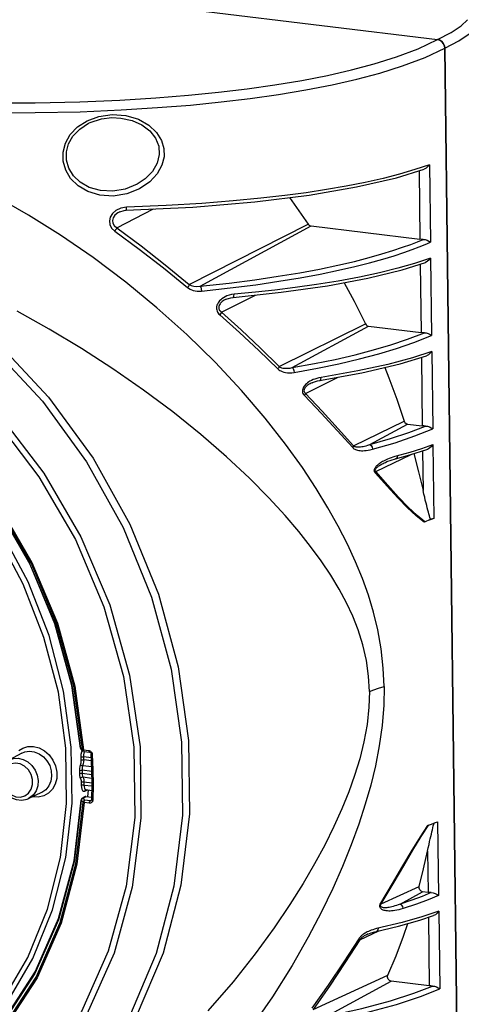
# Model space of a CAD drawing. Header units: millimetres. Extents: x 26456 to 27930, y -18123 to -17119.
# Tile 6 of 96: x 26619 to 26674, y -18039 to -17917. Entities that reach past the tile are written whole.
import ezdxf

# ---------------------------------------------------------------- set-up
doc = ezdxf.new("R2010")
doc.units = ezdxf.units.MM
for name, color, linetype in [('LJ-Y31201-03SOLIDLINE', 7, 'Continuous'), ('LJ-Y31201-04SOLIDLINE', 7, 'Continuous'), ('LJ-Y31201-18SOLIDLINE', 7, 'Continuous')]:
    doc.layers.add(name, color=color, linetype=linetype)

msp = doc.modelspace()

# ---------------------------------------------------------------- linework, layer by layer
at = {"layer": 'LJ-Y31201-03SOLIDLINE', "color": 7}
for p, q in [((26623.13, -17913.18), (26670.97, -17919.01)), ((26673.77, -18072.85), (26671.87, -17920.08)), ((26628.87, -17928.56), (26630.53, -17928.33)), ((26627.4, -17929.09), (26628.87, -17928.56)), ((26627.79, -17929.32), (26627.79, -17929.32)), ((26669.97, -17934.56), (26670.09, -17944.19)), ((26665.87, -17936.18), (26669.32, -17935.11)), ((26668.67, -17935.31), (26668.78, -17943.83)), ((26631.09, -17942.4), (26635.64, -17940.07)), ((26631.47, -17940.41), (26631.46, -17940.41)), ((26632.3, -17939.86), (26631.58, -17939.98)), ((26640.1, -17949.45), (26654.9, -17941.96)), ((26641.46, -17949.67), (26655.25, -17942.18)), ((26655.25, -17942.18), (26668.78, -17943.83)), ((26666.58, -17947.62), (26669.47, -17946.71)), ((26670.11, -17946.17), (26670.23, -17955.8)), ((26668.82, -17946.92), (26668.92, -17955.43)), ((26644.1, -17952.89), (26648.33, -17950.77)), ((26644.71, -17951.27), (26644.71, -17951.27)), ((26645.36, -17950.72), (26645.06, -17950.79)), ((26645.68, -17950.68), (26645.36, -17950.72)), ((26645.56, -17951.06), (26645.56, -17951.06)), ((26651.29, -17959.67), (26662, -17954.34)), ((26652.9, -17959.79), (26662.39, -17954.64)), ((26662.39, -17954.64), (26668.92, -17955.43)), ((26670.26, -17957.77), (26670.38, -17967.4)), ((26666.33, -17959.34), (26669.61, -17958.32)), ((26668.96, -17958.52), (26669.07, -17967.04)), ((26654.55, -17963), (26658.6, -17960.99)), ((26655.95, -17961.13), (26655.71, -17961.21)), ((26656.22, -17961.06), (26655.95, -17961.13)), ((26656.51, -17961.01), (26656.22, -17961.06)), ((26655.37, -17961.67), (26655.37, -17961.67)), ((26660.52, -17969.53), (26666.83, -17966.44)), ((26662.54, -17969.37), (26667.25, -17966.82)), ((26667.25, -17966.82), (26669.07, -17967.04)), ((26668.86, -17970.22), (26669.76, -17969.92)), ((26669, -17969.85), (26670.4, -17969.37)), ((26669.11, -17970.14), (26669.17, -17975.06)), ((26670.4, -17969.37), (26670.51, -17978.54)), ((26663.31, -17972.72), (26667.7, -17970.58)), ((26665.01, -17971.04), (26665.23, -17970.96)), ((26665.75, -17971.13), (26667.24, -17970.72)), ((26667.24, -17970.72), (26668.86, -17970.22)), ((26664.48, -17971.57), (26664.48, -17971.57)), ((26669.4, -17978.96), (26670.09, -17978.64)), ((26669.42, -17978.96), (26669.3, -17979)), ((26632.67, -17998.03), (26633.98, -18006.94)), ((26625.52, -17999.29), (26626.6, -18007.13)), ((26625.86, -17999.39), (26626.95, -18007.32)), ((26626.6, -18007.13), (26626.64, -18007.24)), ((26626.6, -18007.13), (26626.83, -18007.29)), ((26626.64, -18007.24), (26626.69, -18007.3)), ((26626.66, -18007.28), (26626.69, -18007.3)), ((26626.69, -18007.3), (26626.92, -18007.46)), ((26626.69, -18007.3), (26626.69, -18007.3)), ((26626.83, -18007.29), (26626.87, -18007.4)), ((26626.87, -18007.4), (26626.89, -18007.43)), ((26626.92, -18007.46), (26626.88, -18007.43)), ((26626.9, -18007.31), (26626.95, -18007.32)), ((26626.95, -18007.32), (26627.6, -18007.4)), ((26627.01, -18007.49), (26627.04, -18007.51)), ((26627.04, -18007.51), (26627.69, -18007.59)), ((26627.69, -18007.59), (26627.72, -18007.59)), ((26627.89, -18007.77), (26627.92, -18007.86)), ((26627.92, -18007.86), (26627.92, -18007.86)), ((26628, -18009.74), (26627.92, -18007.86)), ((26628.02, -18007.77), (26628.05, -18007.91)), ((26628.16, -18011.67), (26628.12, -18013.54)), ((26625.78, -18021.12), (26626.66, -18013.58)), ((26626.68, -18013.49), (26626.66, -18013.58)), ((26626.76, -18013.38), (26626.68, -18013.49)), ((26626.91, -18013.82), (26626.68, -18013.63)), ((26626.8, -18013.35), (26626.76, -18013.38)), ((26627.14, -18013.14), (26626.8, -18013.35)), ((26626.8, -18013.42), (26626.91, -18013.38)), ((26626.9, -18013.35), (26626.91, -18013.33)), ((26626.91, -18013.33), (26626.93, -18013.32)), ((26627.14, -18013.57), (26626.91, -18013.38)), ((26626.93, -18013.32), (26627.26, -18013.12)), ((26627.68, -18013.95), (26627.03, -18013.87)), ((26627.79, -18013.65), (26627.14, -18013.57)), ((26627.26, -18013.12), (26627.99, -18013.21)), ((26627.79, -18013.65), (26627.98, -18013.54)), ((26627.85, -18013.65), (26627.79, -18013.65)), ((26627.91, -18013.63), (26627.85, -18013.65)), ((26627.93, -18013.62), (26627.91, -18013.63)), ((26627.91, -18013.62), (26627.91, -18013.63)), ((26668.95, -18018.09), (26669.88, -18016.66)), ((26669.83, -18016.69), (26670.23, -18016.54)), ((26670.98, -18016.25), (26671.1, -18025.41)), ((26669.77, -18016.71), (26669.83, -18016.69)), ((26669.73, -18019.93), (26669.79, -18025.05)), ((26663.98, -18026.48), (26668.69, -18024.3)), ((26666.31, -18026.49), (26669.12, -18024.97)), ((26669.79, -18025.05), (26669.12, -18024.97)), ((26671.12, -18027.38), (26671.24, -18037.02)), ((26666.59, -18028.78), (26663.38, -18029.54)), ((26668.76, -18028.5), (26670.48, -18027.93)), ((26669.83, -18028.15), (26669.94, -18036.65)), ((26661.29, -18030.92), (26663.68, -18029.81)), ((26662.91, -18029.68), (26662.71, -18029.75)), ((26662.31, -18030.23), (26662.27, -18030.25)), ((26655.5, -18039.6), (26664.79, -18035.34)), ((26657.22, -18040.41), (26665.2, -18036.08)), ((26669.94, -18036.65), (26665.2, -18036.08))]:
    msp.add_line(p, q, dxfattribs=at)
for points in [[(26584.81, -17924.96), (26593.2, -17925.84), (26601.06, -17926.41), (26608.26, -17926.74), (26614.88, -17926.88), (26620.96, -17926.87), (26626.5, -17926.75), (26631.49, -17926.54), (26635.96, -17926.26), (26640, -17925.93), (26643.74, -17925.56), (26647.3, -17925.13), (26650.75, -17924.64), (26654.09, -17924.08), (26657.28, -17923.46), (26660.27, -17922.78), (26663.09, -17922.03), (26665.85, -17921.17), (26668.58, -17920.14), (26670.97, -17919.01)], [(26670.97, -17919.01), (26671.25, -17919.09), (26671.49, -17919.25), (26671.69, -17919.49), (26671.82, -17919.78), (26671.87, -17920.08)], [(26584.36, -17926.16), (26592.85, -17927.04), (26600.8, -17927.62), (26608.09, -17927.95), (26614.79, -17928.1), (26620.95, -17928.09), (26626.56, -17927.97), (26631.62, -17927.75), (26636.16, -17927.47), (26640.27, -17927.14), (26644.07, -17926.76), (26647.69, -17926.32), (26651.2, -17925.82), (26654.61, -17925.25), (26657.87, -17924.62), (26660.92, -17923.93), (26663.8, -17923.17), (26666.62, -17922.29), (26669.42, -17921.24), (26671.87, -17920.08)], [(26630.53, -17928.33), (26632.21, -17928.46), (26633.78, -17928.92), (26635.09, -17929.66), (26636.05, -17930.56), (26636.66, -17931.54), (26636.95, -17932.55), (26636.97, -17933.58), (26636.7, -17934.62), (26636.12, -17935.68), (26635.2, -17936.69)], [(26630.66, -17938.46), (26628.98, -17938.35), (26627.5, -17937.9), (26626.28, -17937.18), (26625.36, -17936.27), (26624.74, -17935.24), (26624.42, -17934.13), (26624.41, -17932.99), (26624.7, -17931.88), (26625.29, -17930.82), (26626.2, -17929.87), (26627.4, -17929.09)], [(26630.59, -17937.85), (26629.05, -17937.78), (26627.68, -17937.39), (26626.56, -17936.75), (26625.71, -17935.94), (26625.14, -17935), (26624.85, -17934.01), (26624.84, -17932.97), (26625.1, -17931.96), (26625.65, -17931), (26626.49, -17930.13), (26627.59, -17929.41), (26627.79, -17929.32)], [(26627.79, -17929.32), (26629.19, -17928.86), (26630.49, -17928.71)], [(26630.49, -17928.71), (26631.6, -17928.76), (26633, -17929.07), (26634.22, -17929.61), (26635.21, -17930.36), (26635.92, -17931.27), (26636.31, -17932.27), (26636.38, -17933.31), (26636.11, -17934.37), (26635.53, -17935.39), (26634.64, -17936.31), (26633.61, -17936.99)], [(26669.97, -17934.56), (26668.14, -17935.18), (26666.26, -17935.73), (26664.22, -17936.26), (26661.99, -17936.76), (26659.62, -17937.23), (26657.17, -17937.65), (26654.65, -17938.04), (26651.98, -17938.39), (26648.99, -17938.74), (26645.55, -17939.07), (26641.65, -17939.38), (26637.25, -17939.65), (26632.3, -17939.86)], [(26669.97, -17934.56), (26669.78, -17934.8), (26669.56, -17934.99), (26669.32, -17935.11)], [(26633.61, -17936.99), (26632.15, -17937.59), (26630.59, -17937.85)], [(26635.2, -17936.69), (26633.91, -17937.57), (26632.34, -17938.19), (26630.66, -17938.46)], [(26632.25, -17940.23), (26640.53, -17939.83), (26648.24, -17939.18), (26655.03, -17938.34), (26660.9, -17937.33), (26665.87, -17936.18)], [(26664.34, -17999.44), (26664.23, -17997.15), (26663.97, -17994.76), (26663.55, -17992.4), (26663.01, -17990.18), (26662.37, -17988.07), (26661.63, -17986.01), (26660.78, -17983.92), (26659.77, -17981.73), (26658.63, -17979.49), (26657.35, -17977.21), (26655.9, -17974.82), (26654.18, -17972.21), (26652.08, -17969.3), (26649.55, -17966.07), (26646.61, -17962.63), (26643.32, -17959.12), (26639.8, -17955.67), (26636.08, -17952.34), (26632.2, -17949.15), (26628.17, -17946.12), (26624.11, -17943.34), (26620.1, -17940.82), (26615.97, -17938.47)], [(26652.55, -17938.65), (26652.86, -17939.05), (26654.9, -17941.96)], [(26631.58, -17939.98), (26630.99, -17940.26), (26630.55, -17940.65), (26630.28, -17941.09), (26630.18, -17941.55), (26630.24, -17942.01), (26630.45, -17942.45), (26630.84, -17942.83)], [(26631.46, -17940.41), (26631.21, -17940.55), (26630.86, -17940.84), (26630.65, -17941.17), (26630.57, -17941.5), (26630.61, -17941.83), (26630.78, -17942.14), (26631.09, -17942.4)], [(26631.47, -17940.41), (26632.02, -17940.25), (26632.25, -17940.23)], [(26632.25, -17940.23), (26632.27, -17940.21), (26632.29, -17940.08), (26632.3, -17939.86)], [(26654.9, -17941.96), (26655, -17942.07), (26655.12, -17942.15), (26655.25, -17942.18)], [(26592.99, -17943.17), (26600.96, -17946.75), (26608.53, -17951.47), (26615.54, -17957.25), (26621.85, -17963.97)], [(26593.56, -17942.52), (26601.58, -17946.12), (26609.2, -17950.88), (26616.26, -17956.7), (26622.62, -17963.46), (26628.14, -17971.03), (26632.73, -17979.25), (26636.28, -17987.97), (26638.73, -17997), (26640.02, -18006.16), (26640.14, -18015.27), (26639.07, -18024.14), (26636.84, -18032.6), (26633.49, -18040.48), (26629.1, -18047.61), (26623.74, -18053.86), (26617.54, -18059.09)], [(26631.09, -17942.4), (26631.04, -17942.52), (26630.95, -17942.68), (26630.84, -17942.83)], [(26630.84, -17942.83), (26633.87, -17945.07), (26636.89, -17947.4), (26639.89, -17949.82)], [(26631.09, -17942.4), (26634.11, -17944.65), (26637.12, -17947), (26640.1, -17949.45)], [(26641.46, -17949.67), (26645.07, -17949.28), (26648.27, -17948.87), (26651.16, -17948.44), (26653.83, -17948), (26656.31, -17947.54), (26658.58, -17947.06), (26660.63, -17946.58), (26662.45, -17946.11), (26664.04, -17945.66), (26665.43, -17945.23), (26666.62, -17944.83), (26667.63, -17944.47), (26668.47, -17944.14), (26669.18, -17943.85)], [(26641.61, -17950.27), (26645.18, -17949.88), (26648.36, -17949.48), (26651.24, -17949.06), (26653.89, -17948.62), (26656.36, -17948.17), (26658.64, -17947.69), (26660.7, -17947.22), (26662.53, -17946.76), (26664.15, -17946.3), (26665.56, -17945.88), (26666.78, -17945.47), (26667.82, -17945.1), (26668.69, -17944.77), (26669.42, -17944.48), (26670.09, -17944.19)], [(26669.18, -17943.85), (26668.98, -17943.85), (26668.78, -17943.83)], [(26669.18, -17943.85), (26669.43, -17943.88), (26669.67, -17943.96), (26669.9, -17944.07), (26670.09, -17944.19)], [(26670.11, -17946.17), (26668.11, -17946.84), (26666.03, -17947.44), (26663.75, -17948.01), (26661.25, -17948.54), (26658.61, -17949.04), (26655.92, -17949.47), (26653.26, -17949.85), (26650.76, -17950.16), (26648.33, -17950.42), (26645.68, -17950.68)], [(26670.11, -17946.17), (26669.93, -17946.41), (26669.7, -17946.59), (26669.47, -17946.71)], [(26645.56, -17951.06), (26651.55, -17950.43), (26657.27, -17949.62), (26662.3, -17948.68), (26666.58, -17947.62)], [(26659.36, -17949.23), (26660.61, -17951.55), (26662, -17954.34)], [(26640.1, -17949.45), (26640.06, -17949.56), (26639.99, -17949.69), (26639.89, -17949.82)], [(26639.89, -17949.82), (26640.21, -17950.03), (26640.61, -17950.19), (26641.08, -17950.27), (26641.61, -17950.27)], [(26640.1, -17949.45), (26640.36, -17949.58), (26640.68, -17949.66), (26641.04, -17949.7), (26641.46, -17949.67)], [(26641.46, -17949.67), (26641.53, -17949.79), (26641.58, -17950.01), (26641.61, -17950.27)], [(26644.56, -17950.99), (26644.35, -17951.1), (26644.17, -17951.23), (26644.01, -17951.35), (26643.88, -17951.48), (26643.77, -17951.61), (26643.68, -17951.75), (26643.61, -17951.89), (26643.55, -17952.03), (26643.51, -17952.18), (26643.49, -17952.33), (26643.49, -17952.47), (26643.52, -17952.62), (26643.56, -17952.76), (26643.62, -17952.89), (26643.69, -17953.01), (26643.79, -17953.13), (26643.9, -17953.24)], [(26644.71, -17951.27), (26644.62, -17951.31), (26644.46, -17951.4), (26644.32, -17951.5), (26644.19, -17951.59), (26644.09, -17951.69), (26644, -17951.78), (26643.93, -17951.88), (26643.87, -17951.98), (26643.82, -17952.08), (26643.79, -17952.18), (26643.78, -17952.29), (26643.78, -17952.39), (26643.8, -17952.49), (26643.83, -17952.58), (26643.88, -17952.67), (26643.94, -17952.75), (26644.01, -17952.82), (26644.1, -17952.89)], [(26645.06, -17950.79), (26644.79, -17950.88), (26644.56, -17950.99)], [(26644.71, -17951.27), (26645.27, -17951.1), (26645.56, -17951.06)], [(26645.56, -17951.06), (26645.6, -17951.04), (26645.66, -17950.9), (26645.68, -17950.68)], [(26578.39, -17952.31), (26585.61, -17953.79), (26592.69, -17956.42), (26599.46, -17960.15), (26605.76, -17964.89), (26611.46, -17970.54), (26616.42, -17976.97), (26620.54, -17984.03), (26623.71, -17991.56), (26625.86, -17999.39)], [(26578.67, -17952.86), (26585.8, -17954.31), (26592.79, -17956.91), (26599.46, -17960.59), (26605.69, -17965.27), (26611.31, -17970.84), (26616.2, -17977.18), (26620.26, -17984.14), (26623.39, -17991.57), (26625.52, -17999.29)], [(26662.5, -18000.08), (26662.39, -17998.17), (26662.12, -17996.19), (26661.67, -17994.25), (26661.1, -17992.41), (26660.42, -17990.69), (26659.64, -17989.02), (26658.74, -17987.35), (26657.7, -17985.61), (26656.51, -17983.83), (26655.19, -17982.03), (26653.71, -17980.17), (26652.02, -17978.18), (26650, -17975.98), (26647.58, -17973.54), (26644.73, -17970.88), (26641.53, -17968.1), (26638.06, -17965.31), (26634.41, -17962.58), (26630.62, -17959.94), (26626.69, -17957.4), (26622.69, -17955), (26618.71, -17952.79)], [(26644.1, -17952.89), (26644.06, -17953), (26643.99, -17953.12), (26643.9, -17953.24)], [(26644.1, -17952.89), (26646.54, -17955.11), (26648.94, -17957.36), (26651.29, -17959.67)], [(26626.83, -18007.29), (26625.74, -17999.37), (26623.59, -17991.57), (26620.43, -17984.07), (26616.33, -17977.04), (26611.39, -17970.63), (26605.71, -17965), (26599.43, -17960.28), (26592.68, -17956.56), (26585.63, -17953.94)], [(26643.9, -17953.24), (26646.35, -17955.44), (26648.76, -17957.68), (26651.13, -17959.96)], [(26626.58, -18007.1), (26625.51, -17999.32), (26623.4, -17991.65), (26620.31, -17984.27), (26616.3, -17977.35), (26611.46, -17971.04), (26605.9, -17965.48), (26599.74, -17960.81), (26593.13, -17957.11), (26586.21, -17954.48)], [(26652.9, -17959.79), (26655.66, -17959.29), (26658.24, -17958.77), (26660.71, -17958.2), (26663.02, -17957.6), (26665.15, -17956.97), (26667.22, -17956.27), (26669.33, -17955.46)], [(26662, -17954.34), (26662.1, -17954.48), (26662.24, -17954.59), (26662.39, -17954.64)], [(26669.33, -17955.46), (26669.12, -17955.45), (26668.92, -17955.43)], [(26669.33, -17955.46), (26669.57, -17955.48), (26669.81, -17955.56), (26670.04, -17955.67), (26670.23, -17955.8)], [(26653.15, -17960.38), (26656.03, -17959.86), (26658.71, -17959.31), (26661.28, -17958.72), (26663.66, -17958.09), (26665.87, -17957.43), (26668.03, -17956.68), (26670.23, -17955.8)], [(26670.26, -17957.77), (26667.84, -17958.57), (26664.81, -17959.39), (26661.06, -17960.21), (26656.51, -17961.01)], [(26670.26, -17957.77), (26670.07, -17958.01), (26669.85, -17958.2), (26669.61, -17958.32)], [(26651.29, -17959.67), (26651.26, -17959.76), (26651.2, -17959.86), (26651.13, -17959.96)], [(26651.13, -17959.96), (26651.23, -17960.05), (26651.35, -17960.13), (26651.5, -17960.21), (26651.67, -17960.28), (26651.86, -17960.34), (26652.07, -17960.39), (26652.3, -17960.42), (26652.56, -17960.43), (26652.84, -17960.42), (26653.15, -17960.38)], [(26651.29, -17959.67), (26651.37, -17959.72), (26651.47, -17959.77), (26651.59, -17959.81), (26651.72, -17959.84), (26651.87, -17959.87), (26652.04, -17959.88), (26652.23, -17959.88), (26652.43, -17959.87), (26652.66, -17959.84), (26652.9, -17959.79)], [(26652.9, -17959.79), (26653.02, -17959.91), (26653.11, -17960.13), (26653.15, -17960.38)], [(26656.31, -17961.4), (26661.57, -17960.46), (26666.33, -17959.34)], [(26664.4, -17959.79), (26664.91, -17961.05), (26665.91, -17963.73), (26666.83, -17966.44)], [(26655.29, -17961.38), (26655.11, -17961.48), (26654.95, -17961.58), (26654.8, -17961.69), (26654.67, -17961.79), (26654.56, -17961.9), (26654.46, -17962.01), (26654.38, -17962.11), (26654.31, -17962.22), (26654.25, -17962.34), (26654.21, -17962.47), (26654.18, -17962.6), (26654.17, -17962.74), (26654.19, -17962.89), (26654.24, -17963.02), (26654.31, -17963.15), (26654.41, -17963.26)], [(26655.71, -17961.21), (26655.49, -17961.29), (26655.29, -17961.38)], [(26655.37, -17961.67), (26655.57, -17961.59), (26656.06, -17961.44), (26656.31, -17961.4)], [(26656.31, -17961.4), (26656.37, -17961.38), (26656.47, -17961.24), (26656.51, -17961.01)], [(26655.37, -17961.67), (26655.27, -17961.72), (26655.12, -17961.8), (26654.99, -17961.87), (26654.87, -17961.95), (26654.77, -17962.03), (26654.67, -17962.11), (26654.6, -17962.18), (26654.53, -17962.26), (26654.47, -17962.33), (26654.43, -17962.41), (26654.39, -17962.5), (26654.37, -17962.59), (26654.36, -17962.68), (26654.38, -17962.77), (26654.42, -17962.86), (26654.47, -17962.93), (26654.55, -17963)], [(26621.85, -17963.97), (26627.34, -17971.49), (26631.9, -17979.66), (26635.43, -17988.32), (26637.86, -17997.28), (26639.14, -18006.38), (26639.26, -18015.43), (26638.19, -18024.25), (26635.98, -18032.65), (26632.66, -18040.47), (26628.29, -18047.55), (26622.97, -18053.76), (26616.81, -18058.95)], [(26654.55, -17963), (26654.52, -17963.08), (26654.47, -17963.17), (26654.41, -17963.26)], [(26654.41, -17963.26), (26656.5, -17965.45), (26658.51, -17967.62), (26660.42, -17969.74)], [(26654.55, -17963), (26656.63, -17965.21), (26658.63, -17967.4), (26660.52, -17969.53)], [(26615.92, -17966.22), (26621.4, -17973.36), (26625.96, -17981.18), (26629.5, -17989.52), (26631.94, -17998.18), (26633.23, -18006.98)], [(26616.47, -17965.71), (26622.01, -17972.93), (26626.63, -17980.84), (26630.21, -17989.27), (26632.67, -17998.03)], [(26666.83, -17966.44), (26666.92, -17966.62), (26667.07, -17966.75), (26667.25, -17966.82)], [(26662.54, -17969.37), (26665.13, -17968.62), (26667.4, -17967.87), (26669.47, -17967.06)], [(26662.89, -17969.94), (26665.7, -17969.13), (26668.15, -17968.29), (26670.38, -17967.4)], [(26669.47, -17967.06), (26669.27, -17967.05), (26669.07, -17967.04)], [(26669.47, -17967.06), (26669.71, -17967.09), (26669.96, -17967.16), (26670.19, -17967.27), (26670.38, -17967.4)], [(26660.52, -17969.53), (26660.5, -17969.6), (26660.47, -17969.67), (26660.42, -17969.74)], [(26660.42, -17969.74), (26660.49, -17969.8), (26660.58, -17969.87), (26660.67, -17969.92), (26660.78, -17969.98), (26660.9, -17970.02), (26661.04, -17970.05), (26661.18, -17970.08), (26661.34, -17970.1), (26661.51, -17970.12), (26661.69, -17970.12), (26661.89, -17970.11), (26662.11, -17970.09), (26662.35, -17970.06), (26662.61, -17970.01), (26662.89, -17969.94)], [(26660.52, -17969.53), (26660.58, -17969.57), (26660.65, -17969.6), (26660.73, -17969.62), (26660.82, -17969.64), (26660.92, -17969.65), (26661.03, -17969.66), (26661.14, -17969.66), (26661.27, -17969.65), (26661.41, -17969.64), (26661.56, -17969.62), (26661.73, -17969.59), (26661.91, -17969.56), (26662.1, -17969.51), (26662.31, -17969.45), (26662.54, -17969.37)], [(26662.54, -17969.37), (26662.71, -17969.48), (26662.84, -17969.69), (26662.89, -17969.94)], [(26665.72, -17970.81), (26667.56, -17970.3), (26669, -17969.85)], [(26670.4, -17969.37), (26670.21, -17969.61), (26669.99, -17969.8), (26669.76, -17969.92)], [(26663.23, -17972.89), (26663.2, -17972.85), (26663.17, -17972.81), (26663.15, -17972.76), (26663.13, -17972.72), (26663.12, -17972.68), (26663.12, -17972.63), (26663.11, -17972.58), (26663.12, -17972.52), (26663.13, -17972.46), (26663.15, -17972.4), (26663.17, -17972.33), (26663.2, -17972.27), (26663.25, -17972.2), (26663.3, -17972.12), (26663.36, -17972.05), (26663.42, -17971.98), (26663.5, -17971.9), (26663.58, -17971.83), (26663.67, -17971.75), (26663.78, -17971.68), (26663.89, -17971.6), (26664.01, -17971.52), (26664.14, -17971.44), (26664.29, -17971.37)], [(26664.29, -17971.37), (26664.45, -17971.29), (26664.62, -17971.21), (26664.8, -17971.12), (26665.01, -17971.04)], [(26664.48, -17971.57), (26664.68, -17971.48), (26665.22, -17971.29), (26665.75, -17971.13)], [(26665.23, -17970.96), (26665.46, -17970.88), (26665.72, -17970.81)], [(26665.99, -17970.73), (26665.94, -17970.96), (26665.81, -17971.11), (26665.75, -17971.13)], [(26668.03, -17970.48), (26668.62, -17972.74), (26669.17, -17975.06)], [(26663.31, -17972.72), (26663.28, -17972.7), (26663.26, -17972.68), (26663.24, -17972.65), (26663.23, -17972.63), (26663.22, -17972.61), (26663.22, -17972.58), (26663.21, -17972.55), (26663.22, -17972.52), (26663.23, -17972.48), (26663.24, -17972.44), (26663.26, -17972.4), (26663.29, -17972.36), (26663.33, -17972.31), (26663.37, -17972.26), (26663.42, -17972.21), (26663.47, -17972.16), (26663.53, -17972.11), (26663.6, -17972.06), (26663.68, -17972), (26663.77, -17971.95), (26663.86, -17971.89), (26663.96, -17971.83), (26664.07, -17971.77), (26664.2, -17971.71), (26664.33, -17971.64), (26664.48, -17971.57)], [(26663.23, -17972.89), (26663.27, -17972.84), (26663.29, -17972.78), (26663.31, -17972.72)], [(26669.3, -17979), (26668.31, -17978.22), (26667.22, -17977.21), (26666.02, -17975.97), (26664.7, -17974.53), (26663.23, -17972.89)], [(26669.41, -17978.96), (26668.42, -17978.17), (26667.33, -17977.14), (26666.12, -17975.88), (26664.79, -17974.4), (26663.31, -17972.72)], [(26670.09, -17978.64), (26670.03, -17978.43), (26669.96, -17978.22), (26669.9, -17977.99), (26669.83, -17977.75), (26669.76, -17977.5), (26669.69, -17977.23), (26669.62, -17976.95), (26669.54, -17976.63), (26669.45, -17976.29), (26669.37, -17975.92), (26669.27, -17975.51), (26669.17, -17975.06)], [(26670.51, -17978.54), (26670.16, -17978.68), (26669.8, -17978.82), (26669.4, -17978.96)], [(26670.51, -17978.54), (26670.33, -17978.59), (26670.09, -17978.64)], [(26664.34, -17999.44), (26664.29, -18001.77), (26664.09, -18004.28), (26663.73, -18006.83), (26663.24, -18009.31), (26662.66, -18011.71), (26661.98, -18014.08), (26661.18, -18016.54), (26660.24, -18019.13), (26659.16, -18021.82), (26657.94, -18024.56), (26656.55, -18027.45), (26654.9, -18030.6), (26652.89, -18034.12), (26650.45, -18038.01), (26647.6, -18042.13)], [(26662.5, -18000.08), (26663.03, -17999.85), (26663.64, -17999.64), (26664.34, -17999.44)], [(26662.5, -18000.08), (26662.44, -18002.02), (26662.22, -18004.15), (26661.82, -18006.31), (26661.3, -18008.44), (26660.66, -18010.5), (26659.93, -18012.55), (26659.08, -18014.64), (26658.08, -18016.85), (26656.95, -18019.15), (26655.68, -18021.5), (26654.26, -18023.94), (26652.62, -18026.56), (26650.66, -18029.46), (26648.31, -18032.68), (26645.55, -18036.16), (26642.42, -18039.76)], [(26633.23, -18006.98), (26633.34, -18015.74), (26632.26, -18024.25), (26630.03, -18032.34), (26626.69, -18039.84), (26622.31, -18046.57), (26616.99, -18052.39), (26610.84, -18057.18), (26604, -18060.82), (26596.61, -18063.24), (26588.85, -18064.39)], [(26633.98, -18006.94), (26634.09, -18015.8), (26633, -18024.41), (26630.75, -18032.6), (26627.37, -18040.18), (26622.94, -18046.99), (26617.55, -18052.88), (26611.34, -18057.71), (26604.42, -18061.39), (26596.95, -18063.84), (26589.09, -18065)], [(26626.58, -18007.1), (26626.58, -18007.11), (26626.6, -18007.13)], [(26626.58, -18007.1), (26626.59, -18007.16), (26626.66, -18007.28)], [(26626.83, -18007.29), (26626.86, -18007.3), (26626.9, -18007.31)], [(26627.04, -18007.51), (26626.95, -18007.48), (26626.92, -18007.46)], [(26626.95, -18007.32), (26626.97, -18007.43), (26627.01, -18007.49)], [(26627.6, -18007.4), (26627.62, -18007.51), (26627.66, -18007.57), (26627.69, -18007.59)], [(26627.6, -18007.4), (26627.67, -18007.41), (26627.74, -18007.44), (26627.82, -18007.48), (26627.89, -18007.55)], [(26627.72, -18007.59), (26627.82, -18007.66), (26627.89, -18007.77)], [(26627.89, -18007.55), (26627.97, -18007.64), (26628.02, -18007.77)], [(26628.05, -18007.91), (26627.96, -18007.89), (26627.92, -18007.86)], [(26628.05, -18007.91), (26628.13, -18009.79), (26628.16, -18011.67)], [(26627.99, -18013.48), (26628.02, -18011.61), (26628, -18009.74)], [(26606.78, -18051.09), (26612.34, -18046.83), (26617.14, -18041.61), (26621.07, -18035.56), (26624.05, -18028.8), (26626.02, -18021.5), (26626.91, -18013.82)], [(26626.68, -18013.63), (26625.79, -18021.23), (26623.85, -18028.46), (26620.9, -18035.14), (26617, -18041.13), (26612.25, -18046.3)], [(26627.03, -18013.87), (26626.14, -18021.55), (26624.17, -18028.88), (26621.18, -18035.66), (26617.23, -18041.74), (26612.41, -18046.98)], [(26626.68, -18013.63), (26626.67, -18013.61), (26626.66, -18013.59), (26626.66, -18013.58)], [(26626.68, -18013.63), (26626.72, -18013.51), (26626.8, -18013.42)], [(26626.8, -18013.35), (26626.82, -18013.34), (26626.93, -18013.32)], [(26626.91, -18013.38), (26626.9, -18013.37), (26626.9, -18013.36), (26626.9, -18013.35)], [(26626.91, -18013.82), (26626.94, -18013.71), (26627.03, -18013.61), (26627.14, -18013.57)], [(26627.03, -18013.87), (26626.98, -18013.86), (26626.94, -18013.84), (26626.91, -18013.82)], [(26627.03, -18013.87), (26627.05, -18013.74), (26627.09, -18013.63), (26627.14, -18013.57)], [(26627.26, -18013.12), (26627.15, -18013.13), (26627.14, -18013.14)], [(26627.68, -18013.95), (26627.7, -18013.82), (26627.74, -18013.71), (26627.79, -18013.65)], [(26628, -18013.84), (26627.92, -18013.9), (26627.81, -18013.94), (26627.68, -18013.95)], [(26627.99, -18013.48), (26627.98, -18013.53), (26627.93, -18013.62)], [(26628.12, -18013.54), (26628.03, -18013.52), (26627.99, -18013.48), (26627.99, -18013.48)], [(26628.09, -18013.69), (26628.06, -18013.77), (26628, -18013.84)], [(26628.12, -18013.54), (26628.11, -18013.62), (26628.09, -18013.69)], [(26670.23, -18016.54), (26670.61, -18016.39), (26670.98, -18016.25)], [(26670.38, -18017.02), (26670.44, -18016.78), (26670.5, -18016.56), (26670.54, -18016.42)], [(26663.9, -18026.38), (26665.36, -18023.92), (26666.66, -18021.72), (26667.81, -18019.8), (26668.84, -18018.13), (26669.77, -18016.71)], [(26669.73, -18019.93), (26669.82, -18019.49), (26669.91, -18019.09), (26669.99, -18018.72), (26670.06, -18018.38), (26670.13, -18018.07), (26670.2, -18017.78), (26670.26, -18017.51), (26670.33, -18017.26), (26670.38, -18017.02)], [(26663.98, -18026.48), (26665.46, -18023.97), (26666.76, -18021.73), (26667.91, -18019.78), (26668.95, -18018.09)], [(26668.69, -18024.3), (26669.24, -18022.12), (26669.73, -18019.93)], [(26606.95, -18050.23), (26612.39, -18046.03), (26617.09, -18040.89), (26620.94, -18034.93), (26623.86, -18028.29), (26625.78, -18021.12)], [(26670.19, -18025.07), (26669.04, -18025.54), (26667.76, -18026.01), (26666.31, -18026.49)], [(26669.12, -18024.97), (26668.92, -18024.89), (26668.76, -18024.73), (26668.68, -18024.52), (26668.69, -18024.3)], [(26670.19, -18025.07), (26669.99, -18025.07), (26669.79, -18025.05)], [(26670.19, -18025.07), (26670.44, -18025.1), (26670.68, -18025.18), (26670.91, -18025.29), (26671.1, -18025.41)], [(26666.69, -18027.06), (26666.41, -18027.14), (26666.14, -18027.21), (26665.89, -18027.26), (26665.66, -18027.3), (26665.45, -18027.33), (26665.25, -18027.35), (26665.07, -18027.36), (26664.9, -18027.36), (26664.74, -18027.35), (26664.6, -18027.34), (26664.46, -18027.31), (26664.34, -18027.28), (26664.23, -18027.25), (26664.13, -18027.2), (26664.04, -18027.15), (26663.96, -18027.09), (26663.89, -18027.02), (26663.83, -18026.92), (26663.79, -18026.79), (26663.79, -18026.65), (26663.83, -18026.51), (26663.9, -18026.38)], [(26663.9, -18026.38), (26663.93, -18026.41), (26663.96, -18026.45), (26663.98, -18026.48)], [(26671.1, -18025.41), (26669.8, -18025.95), (26668.36, -18026.49), (26666.69, -18027.06)], [(26666.31, -18026.49), (26666.07, -18026.59), (26665.85, -18026.66), (26665.64, -18026.73), (26665.45, -18026.79), (26665.27, -18026.83), (26665.11, -18026.87), (26664.95, -18026.9), (26664.81, -18026.93), (26664.68, -18026.94), (26664.56, -18026.95), (26664.45, -18026.96), (26664.35, -18026.95), (26664.25, -18026.95), (26664.17, -18026.93), (26664.09, -18026.92), (26664.03, -18026.89), (26663.97, -18026.85), (26663.92, -18026.81), (26663.89, -18026.74), (26663.89, -18026.65), (26663.93, -18026.56), (26663.98, -18026.48)], [(26666.69, -18027.06), (26666.64, -18026.81), (26666.5, -18026.6), (26666.31, -18026.49)], [(26671.12, -18027.38), (26669.03, -18028.09), (26666.59, -18028.78)], [(26671.12, -18027.38), (26670.94, -18027.63), (26670.71, -18027.81), (26670.48, -18027.93)], [(26663.17, -18029.93), (26666.1, -18029.24), (26668.76, -18028.5)], [(26664.79, -18035.34), (26665.81, -18032.94), (26666.74, -18030.49), (26667.28, -18028.91)], [(26662.1, -18030.03), (26661.98, -18030.09), (26661.87, -18030.16), (26661.78, -18030.22), (26661.69, -18030.29), (26661.6, -18030.35), (26661.53, -18030.41), (26661.46, -18030.47), (26661.4, -18030.53), (26661.35, -18030.59), (26661.3, -18030.64), (26661.26, -18030.69), (26661.22, -18030.75), (26661.18, -18030.8)], [(26662.71, -18029.75), (26662.54, -18029.82), (26662.37, -18029.89), (26662.23, -18029.96), (26662.1, -18030.03)], [(26662.31, -18030.23), (26662.7, -18030.07), (26663.17, -18029.93)], [(26663.38, -18029.54), (26663.14, -18029.61), (26662.91, -18029.68)], [(26663.4, -18029.88), (26663.46, -18029.85), (26663.58, -18029.71), (26663.63, -18029.48)], [(26661.18, -18030.8), (26659.33, -18033.67), (26657.38, -18036.57), (26655.35, -18039.45)], [(26661.29, -18030.92), (26659.45, -18033.8), (26657.52, -18036.71), (26655.5, -18039.6)], [(26661.29, -18030.92), (26661.26, -18030.88), (26661.23, -18030.84), (26661.18, -18030.8)], [(26662.27, -18030.25), (26662.15, -18030.3), (26662.04, -18030.36), (26661.94, -18030.41), (26661.85, -18030.46), (26661.77, -18030.51), (26661.7, -18030.56), (26661.63, -18030.6), (26661.57, -18030.65), (26661.52, -18030.69), (26661.47, -18030.73), (26661.42, -18030.77), (26661.38, -18030.81), (26661.35, -18030.85), (26661.32, -18030.88), (26661.29, -18030.92)], [(26665.2, -18036.08), (26665.09, -18036.05), (26664.99, -18035.99), (26664.9, -18035.91), (26664.82, -18035.81), (26664.78, -18035.69), (26664.75, -18035.57), (26664.76, -18035.45), (26664.79, -18035.34)], [(26657.22, -18040.41), (26661.56, -18039.46), (26665.12, -18038.51), (26668.01, -18037.57), (26670.34, -18036.68)], [(26657.5, -18040.99), (26662.12, -18039.98), (26665.86, -18038.96), (26668.86, -18037.97), (26671.24, -18037.02)], [(26670.34, -18036.68), (26670.13, -18036.67), (26669.94, -18036.65)], [(26670.34, -18036.68), (26670.58, -18036.7), (26670.83, -18036.78), (26671.05, -18036.89), (26671.24, -18037.02)]]:
    msp.add_lwpolyline(points, dxfattribs=at)
at = {"layer": 'LJ-Y31201-04SOLIDLINE', "color": 7}
for p, q in [((26623.13, -17913.18), (26670.97, -17919.01)), ((26673.91, -17917.29), (26674.71, -17916.57)), ((26671.87, -17920.08), (26671.82, -17919.78)), ((26671.87, -17920.08), (26673.77, -18072.85))]:
    msp.add_line(p, q, dxfattribs=at)
for points in [[(26670.97, -17919.01), (26672.66, -17918.13), (26673.91, -17917.29)], [(26671.87, -17920.08), (26673.6, -17919.18), (26674.89, -17918.31), (26675.83, -17917.45), (26676.33, -17916.77)], [(26671.82, -17919.78), (26671.69, -17919.49), (26671.49, -17919.25), (26671.25, -17919.09), (26670.97, -17919.01)]]:
    msp.add_lwpolyline(points, dxfattribs=at)
at = {"layer": 'LJ-Y31201-18SOLIDLINE', "color": 7}
for p, q in [((26619.28, -18007.73), (26617.68, -18008.6)), ((26626.78, -18007.36), (26626.69, -18007.61)), ((26627.99, -18009.44), (26626.86, -18009.31)), ((26627.93, -18008.29), (26626.96, -18008.17)), ((26627.95, -18008.68), (26626.98, -18008.56)), ((26628, -18010.01), (26626.77, -18009.86)), ((26626.78, -18010.23), (26628.01, -18010.38)), ((26626.88, -18010.69), (26628.01, -18010.83)), ((26627.01, -18011.3), (26628.02, -18011.42)), ((26627.01, -18011.69), (26628.02, -18011.81)), ((26621.73, -18012.63), (26620.07, -18013.39)), ((26627.12, -18012.44), (26627.47, -18012.28)), ((26627.24, -18012.25), (26628.01, -18012.35)), ((26627.49, -18013.14), (26627.57, -18012.29))]:
    msp.add_line(p, q, dxfattribs=at)
for points in [[(26601.27, -18052.49), (26603.72, -18051.26), (26608.88, -18047.88), (26613.47, -18043.71), (26617.42, -18038.8), (26620.66, -18033.27), (26623.11, -18027.2), (26624.75, -18020.72), (26625.53, -18013.94), (26625.44, -18006.99), (26624.49, -18000), (26622.69, -17993.1), (26620.07, -17986.42), (26616.69, -17980.08), (26612.6, -17974.2), (26607.89, -17968.89), (26602.64, -17964.25), (26596.95, -17960.36), (26590.92, -17957.31), (26584.67, -17955.13), (26578.31, -17953.88)], [(26579.34, -18055.35), (26585.62, -18055.64), (26591.78, -18055), (26597.7, -18053.41), (26603.26, -18050.93), (26608.36, -18047.59), (26612.91, -18043.45), (26616.83, -18038.6), (26620.03, -18033.12), (26622.46, -18027.11), (26624.08, -18020.69), (26624.86, -18013.97), (26624.77, -18007.09), (26623.83, -18000.16), (26622.04, -17993.33), (26619.45, -17986.71), (26616.1, -17980.43), (26612.05, -17974.6), (26607.39, -17969.34), (26602.18, -17964.74), (26596.54, -17960.9), (26590.57, -17957.87), (26584.38, -17955.72), (26578.09, -17954.48)], [(26618.93, -18007.4), (26619.42, -18007.1), (26620.04, -18006.92), (26620.73, -18006.9), (26621.44, -18007.08), (26622.1, -18007.43), (26622.69, -18007.95), (26623.16, -18008.59), (26623.49, -18009.32), (26623.65, -18010.09), (26623.64, -18010.87), (26623.45, -18011.59), (26623.11, -18012.21), (26622.62, -18012.71)], [(26619.29, -18007.73), (26619.67, -18007.57), (26620.24, -18007.49), (26620.84, -18007.56), (26621.43, -18007.8), (26621.97, -18008.18), (26622.41, -18008.69), (26622.75, -18009.28), (26622.94, -18009.93), (26622.99, -18010.6), (26622.89, -18011.23), (26622.65, -18011.8), (26622.27, -18012.27), (26621.79, -18012.6), (26621.73, -18012.63)], [(26626.69, -18007.61), (26626.64, -18007.91), (26626.63, -18008.21)], [(26627.01, -18007.72), (26626.97, -18007.94), (26626.96, -18008.17)], [(26627.08, -18007.51), (26627.07, -18007.52), (26627.01, -18007.72)], [(26619.64, -18009.36), (26619.09, -18009.07), (26618.51, -18008.96), (26617.95, -18009.04), (26617.46, -18009.31)], [(26617.68, -18008.6), (26617.76, -18008.56), (26618.26, -18008.39), (26618.84, -18008.37), (26619.45, -18008.51), (26620.03, -18008.82), (26620.53, -18009.27), (26620.93, -18009.83), (26621.19, -18010.47), (26621.31, -18011.14), (26621.26, -18011.8), (26621.06, -18012.41), (26620.72, -18012.91), (26620.26, -18013.29), (26620.07, -18013.39)], [(26626.61, -18008.98), (26626.49, -18009.39), (26626.45, -18009.64), (26626.44, -18009.9)], [(26626.56, -18009.16), (26626.63, -18009.22), (26626.74, -18009.28), (26626.86, -18009.31)], [(26626.64, -18008.6), (26626.64, -18008.79), (26626.61, -18008.98)], [(26626.63, -18008.21), (26626.72, -18008.19), (26626.84, -18008.17), (26626.96, -18008.17)], [(26626.63, -18008.21), (26626.64, -18008.47), (26626.64, -18008.6)], [(26626.64, -18008.6), (26626.73, -18008.57), (26626.85, -18008.56), (26626.98, -18008.56)], [(26626.93, -18009.07), (26626.81, -18009.48), (26626.78, -18009.67), (26626.77, -18009.86)], [(26626.98, -18008.56), (26626.97, -18008.82), (26626.93, -18009.07)], [(26626.96, -18008.17), (26626.97, -18008.43), (26626.98, -18008.56)], [(26617.1, -18012.02), (26617.49, -18012.54), (26617.99, -18012.93), (26618.55, -18013.16), (26619.13, -18013.19), (26619.68, -18013.03), (26620.13, -18012.7), (26620.45, -18012.22), (26620.62, -18011.64), (26620.61, -18011), (26620.44, -18010.37)], [(26620.44, -18010.37), (26620.1, -18009.81), (26619.64, -18009.36)], [(26626.44, -18009.9), (26626.52, -18009.87), (26626.65, -18009.86), (26626.77, -18009.86)], [(26626.44, -18009.9), (26626.44, -18010.14), (26626.44, -18010.26)], [(26626.44, -18010.26), (26626.53, -18010.24), (26626.65, -18010.22), (26626.78, -18010.23)], [(26626.44, -18010.26), (26626.46, -18010.5), (26626.51, -18010.7)], [(26626.77, -18009.86), (26626.77, -18010.11), (26626.78, -18010.23)], [(26626.78, -18010.23), (26626.79, -18010.41), (26626.82, -18010.57)], [(26626.51, -18010.7), (26626.63, -18010.99), (26626.67, -18011.14), (26626.68, -18011.32)], [(26626.58, -18010.87), (26626.65, -18010.77), (26626.76, -18010.7), (26626.88, -18010.69)], [(26626.68, -18011.32), (26626.67, -18011.58), (26626.67, -18011.71)], [(26626.67, -18011.71), (26626.76, -18011.68), (26626.88, -18011.68), (26627.01, -18011.69)], [(26626.67, -18011.71), (26626.69, -18011.99), (26626.75, -18012.22), (26626.85, -18012.38), (26626.97, -18012.46), (26627.12, -18012.44)], [(26626.68, -18011.32), (26626.77, -18011.3), (26626.89, -18011.29), (26627.01, -18011.3)], [(26626.82, -18010.57), (26626.95, -18010.85), (26627, -18011.06), (26627.01, -18011.3)], [(26627.01, -18011.3), (26627.01, -18011.56), (26627.01, -18011.69)], [(26627.01, -18011.69), (26627.02, -18011.9), (26627.06, -18012.07), (26627.13, -18012.19), (26627.23, -18012.25), (26627.24, -18012.25)], [(26616.8, -18011.97), (26616.9, -18012.15), (26617.35, -18012.77), (26617.94, -18013.23), (26618.6, -18013.51), (26619.29, -18013.58), (26619.95, -18013.44), (26620.07, -18013.39)], [(26622.62, -18012.71), (26622.02, -18013.04), (26621.34, -18013.19), (26620.64, -18013.14), (26620.63, -18013.14)], [(26627.12, -18012.44), (26627.15, -18012.33), (26627.23, -18012.25)]]:
    msp.add_lwpolyline(points, dxfattribs=at)

doc.saveas('drawing.dxf')
